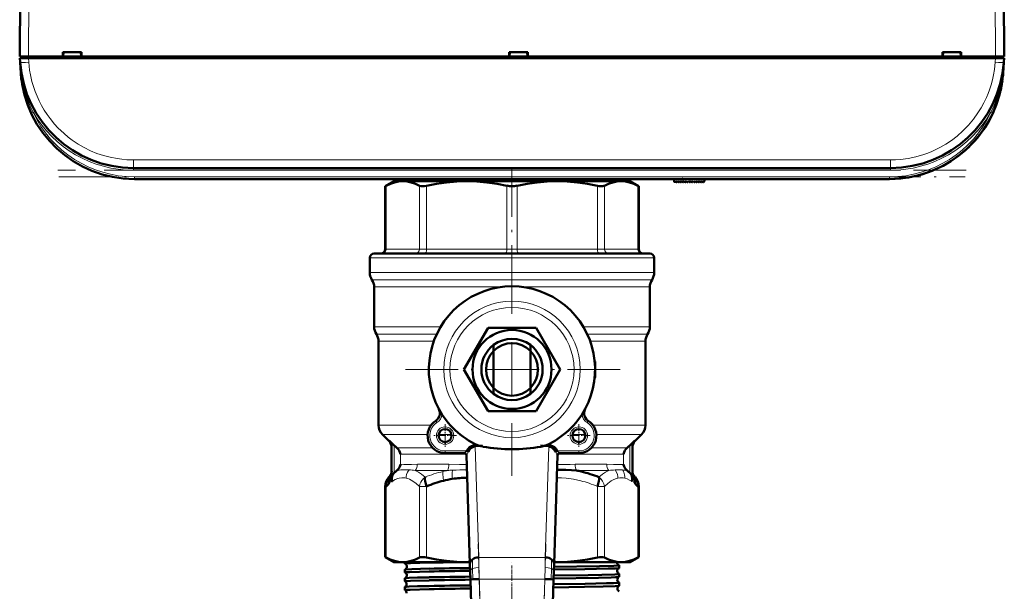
# Model space of a CAD drawing. Extents: x -1438 to 1837, y -1673 to 612.
# Tile 12 of 95: x 184 to 409, y -1539 to -1409. Entities that reach past the tile are written whole.
import ezdxf

# ---------------------------------------------------------------- set-up
doc = ezdxf.new("R2010")
doc.units = 0
doc.linetypes.add('DASHDOT', pattern=[18.5, 12, -3, 0.5, -3])

msp = doc.modelspace()

# ---------------------------------------------------------------- linework, layer by layer
at = {"color": 7, "lineweight": 50}
for p, q in [((184.29, -1417.07), (184.67, -1345.02)), ((408.91, -1345.02), (409.29, -1417.07)), ((184.32, -1417.47), (186.31, -1417.47)), ((184.38, -1418.38), (184.32, -1417.47)), ((184.59, -1417.07), (184.59, -1417.47)), ((184.59, -1417.07), (186.29, -1417.07)), ((186.29, -1417.07), (194.14, -1417.07)), ((407.27, -1417.47), (186.31, -1417.47)), ((194.14, -1417.07), (194.14, -1416.07)), ((194.14, -1416.07), (198.44, -1416.07)), ((194.14, -1417.07), (194.23, -1417.07)), ((194.19, -1417.07), (198.39, -1417.07)), ((194.29, -1416.07), (194.23, -1417.07)), ((194.23, -1417.07), (194.29, -1416.07)), ((198.35, -1417.07), (194.23, -1417.07)), ((198.29, -1416.07), (198.36, -1417.07)), ((198.36, -1417.07), (198.44, -1417.07)), ((198.44, -1416.07), (198.44, -1417.07)), ((198.44, -1417.07), (296.14, -1417.07)), ((296.14, -1417.07), (296.14, -1416.07)), ((296.14, -1416.07), (300.44, -1416.07)), ((296.14, -1417.07), (296.23, -1417.07)), ((296.19, -1417.07), (300.39, -1417.07)), ((296.29, -1416.07), (296.23, -1417.07)), ((296.23, -1417.07), (296.29, -1416.07)), ((300.35, -1417.07), (296.23, -1417.07)), ((300.29, -1416.07), (300.36, -1417.07)), ((300.36, -1417.07), (300.44, -1417.07)), ((300.44, -1416.07), (300.44, -1417.07)), ((300.44, -1417.07), (395.14, -1417.07)), ((395.14, -1417.07), (395.14, -1416.07)), ((395.14, -1416.07), (399.44, -1416.07)), ((395.14, -1417.07), (395.23, -1417.07)), ((395.19, -1417.07), (399.39, -1417.07)), ((395.29, -1416.07), (395.23, -1417.07)), ((395.29, -1416.07), (395.23, -1417.07)), ((399.35, -1417.07), (395.23, -1417.07)), ((399.29, -1416.07), (399.36, -1417.07)), ((399.36, -1417.07), (399.44, -1417.07)), ((399.44, -1416.07), (399.44, -1417.07)), ((399.44, -1417.07), (407.29, -1417.07)), ((407.27, -1417.47), (409.26, -1417.47)), ((407.29, -1417.07), (409.29, -1417.07)), ((407.3, -1417.07), (408.99, -1417.07)), ((408.99, -1417.47), (408.99, -1417.07)), ((409.26, -1417.47), (409.2, -1418.38)), ((184.56, -1420.88), (184.38, -1418.4)), ((409.2, -1418.38), (409.02, -1420.88)), ((407.41, -1428.24), (407.41, -1428.25)), ((407.41, -1428.24), (407.41, -1428.25)), ((406.13, -1431.11), (406.28, -1430.82)), ((406.13, -1431.11), (406.18, -1431.02)), ((399.22, -1439.46), (399.28, -1439.41)), ((399.22, -1439.46), (399.22, -1439.46)), ((399.36, -1439.35), (399.23, -1439.45)), ((399.42, -1439.29), (399.43, -1439.29)), ((400.8, -1438.1), (400.82, -1438.08)), ((383.26, -1442.57), (210.32, -1442.57)), ((383.09, -1445.07), (210.49, -1445.07)), ((212.89, -1445.07), (223.09, -1445.07)), ((223.09, -1445.07), (283.09, -1445.07)), ((269.79, -1445.57), (267.81, -1446.71)), ((268.04, -1446.59), (267.81, -1446.71)), ((267.81, -1446.71), (267.81, -1461.07)), ((271.85, -1445.57), (269.79, -1445.57)), ((286.46, -1445.57), (271.85, -1445.57)), ((272.64, -1445.26), (272.64, -1445.57)), ((283.09, -1445.07), (293.29, -1445.07)), ((296.79, -1445.57), (286.46, -1445.57)), ((307.12, -1445.57), (296.79, -1445.57)), ((321.74, -1445.57), (307.12, -1445.57)), ((323.79, -1445.57), (321.74, -1445.57)), ((323.79, -1445.57), (325.77, -1446.71)), ((325.77, -1446.71), (325.54, -1446.59)), ((325.77, -1446.71), (325.77, -1461.07)), ((333.84, -1445.65), (333.79, -1445.07)), ((334.01, -1445.72), (334.16, -1445.57)), ((334.16, -1445.57), (334.3, -1445.77)), ((334.46, -1445.78), (334.67, -1445.57)), ((334.67, -1445.57), (334.81, -1445.77)), ((334.97, -1445.78), (335.18, -1445.57)), ((335.18, -1445.57), (335.32, -1445.77)), ((335.48, -1445.78), (335.69, -1445.57)), ((335.69, -1445.57), (335.83, -1445.77)), ((336.2, -1445.57), (335.99, -1445.78)), ((336.34, -1445.77), (336.2, -1445.57)), ((336.71, -1445.57), (336.5, -1445.78)), ((336.85, -1445.77), (336.71, -1445.57)), ((337.22, -1445.57), (337.01, -1445.78)), ((337.36, -1445.77), (337.22, -1445.57)), ((337.73, -1445.57), (337.52, -1445.78)), ((337.87, -1445.77), (337.73, -1445.57)), ((338.24, -1445.57), (338.03, -1445.78)), ((338.38, -1445.77), (338.24, -1445.57)), ((338.75, -1445.57), (338.54, -1445.78)), ((338.89, -1445.77), (338.75, -1445.57)), ((339.26, -1445.57), (339.05, -1445.78)), ((339.4, -1445.77), (339.26, -1445.57)), ((339.77, -1445.57), (339.56, -1445.78)), ((339.91, -1445.77), (339.77, -1445.57)), ((340.28, -1445.57), (340.07, -1445.78)), ((340.42, -1445.76), (340.28, -1445.57)), ((340.75, -1445.57), (340.58, -1445.77)), ((340.79, -1445.07), (340.75, -1445.57)), ((296.79, -1462.07), (265.29, -1462.07)), ((328.29, -1462.07), (296.79, -1462.07)), ((264.29, -1463.07), (264.29, -1466.41)), ((329.29, -1463.07), (329.29, -1466.41)), ((265.29, -1469.73), (265.29, -1478.82)), ((328.29, -1469.73), (328.29, -1478.82)), ((285.82, -1488.57), (291.31, -1479.07)), ((291.31, -1479.07), (302.28, -1479.07)), ((302.28, -1479.07), (307.76, -1488.57)), ((266.29, -1482.14), (266.29, -1501.32)), ((327.29, -1482.14), (327.29, -1501.32)), ((292.59, -1482.97), (292.59, -1484.28)), ((292.59, -1484.28), (292.59, -1492.85)), ((300.99, -1484.28), (300.99, -1482.97)), ((300.99, -1492.85), (300.99, -1484.28)), ((315.79, -1487.07), (315.79, -1490.07)), ((291.31, -1498.07), (285.82, -1488.57)), ((307.76, -1488.57), (302.28, -1498.07)), ((292.59, -1492.85), (292.59, -1494.17)), ((300.99, -1494.17), (300.99, -1492.85)), ((280.08, -1497.6), (280.05, -1497.63)), ((302.28, -1498.07), (291.31, -1498.07)), ((313.53, -1497.63), (313.51, -1497.6)), ((280.3, -1498.78), (280.79, -1498.82)), ((313.29, -1498.78), (312.79, -1498.82)), ((268.71, -1504.98), (267.17, -1503.45)), ((269.89, -1505.92), (268.7, -1504.77)), ((324.89, -1504.77), (323.69, -1505.92)), ((324.88, -1504.98), (326.41, -1503.45)), ((269.29, -1506.19), (269.29, -1512.43)), ((286.82, -1507.4), (286.43, -1507.18)), ((288.36, -1506.21), (288.36, -1505.86)), ((305.22, -1505.86), (305.22, -1506.21)), ((307.15, -1507.18), (306.76, -1507.4)), ((324.29, -1506.19), (324.29, -1512.43)), ((285.88, -1507.68), (281.5, -1507.68)), ((286.37, -1508.17), (287.18, -1533)), ((306.4, -1533), (307.21, -1508.17)), ((312.08, -1507.68), (307.7, -1507.68)), ((269.89, -1512.22), (270.12, -1512)), ((270.12, -1512), (270.15, -1511.98)), ((271.29, -1510.34), (271.31, -1510.24)), ((307.1, -1511.51), (307.43, -1511.51)), ((322.27, -1510.24), (322.29, -1510.34)), ((323.44, -1511.98), (323.46, -1512)), ((323.46, -1512), (323.69, -1512.22)), ((268.71, -1513.14), (268.67, -1513.19)), ((268.71, -1513.15), (268.76, -1513.09)), ((268.76, -1513.1), (268.76, -1513.09)), ((269.26, -1512.82), (269.89, -1512.22)), ((323.69, -1512.22), (324.1, -1512.61)), ((324.1, -1512.61), (324.32, -1512.82)), ((324.35, -1513.03), (324.37, -1513.1)), ((324.82, -1513.1), (324.79, -1513.06)), ((324.82, -1513.1), (324.91, -1513.19)), ((267.81, -1515.29), (267.81, -1531.43)), ((325.77, -1515.29), (325.77, -1531.43)), ((267.81, -1531.43), (268.04, -1531.54)), ((269.79, -1532.57), (267.81, -1531.43)), ((323.79, -1532.57), (325.77, -1531.43)), ((325.54, -1531.54), (325.77, -1531.43)), ((269.79, -1532.57), (271.85, -1532.57)), ((271.85, -1532.57), (286.46, -1532.57)), ((272.33, -1532.93), (272.33, -1532.57)), ((272.33, -1534.95), (272.33, -1534.3)), ((286.46, -1532.57), (287.17, -1532.57)), ((287.18, -1533), (287.23, -1534.62)), ((306.35, -1534.62), (306.4, -1533)), ((306.42, -1532.57), (307.12, -1532.57)), ((307.12, -1532.57), (321.74, -1532.57)), ((321.25, -1533.94), (321.25, -1533.31)), ((321.74, -1532.57), (323.79, -1532.57)), ((272.33, -1536.97), (272.33, -1536.28)), ((287.23, -1534.62), (287.29, -1536.53)), ((287.87, -1536.51), (287.29, -1536.53)), ((287.29, -1536.53), (289.89, -1616.63)), ((289.29, -1536.47), (287.87, -1536.51)), ((303.69, -1616.63), (306.29, -1536.53)), ((304.29, -1536.47), (305.71, -1536.51)), ((305.71, -1536.51), (306.29, -1536.53)), ((306.29, -1536.53), (306.35, -1534.62)), ((321.25, -1535.96), (321.25, -1535.29)), ((272.33, -1538.99), (272.33, -1538.26)), ((272.34, -1538.99), (272.33, -1538.99)), ((321.25, -1537.98), (321.25, -1537.27))]:
    msp.add_line(p, q, dxfattribs=at)
at = {"color": 7, "lineweight": 18}
for p, q in [((186.67, -1345.02), (186.29, -1417.07)), ((406.91, -1345.02), (407.29, -1417.07)), ((186.29, -1417.47), (186.29, -1417.07)), ((186.31, -1417.47), (186.38, -1418.38)), ((407.2, -1418.38), (407.27, -1417.47)), ((407.3, -1417.07), (407.3, -1417.47)), ((409.2, -1418.43), (409.2, -1418.38)), ((187.06, -1429.98), (186.92, -1430.04)), ((187.38, -1429.83), (187.06, -1429.98)), ((406.21, -1429.83), (406.53, -1429.98)), ((406.53, -1429.98), (406.66, -1430.04)), ((210.32, -1440.71), (383.26, -1440.71)), ((210.32, -1440.71), (210.32, -1442.57)), ((383.26, -1440.71), (383.26, -1442.57)), ((210.32, -1443.07), (210.32, -1442.57)), ((383.26, -1443.07), (210.32, -1443.07)), ((383.26, -1443.07), (383.26, -1442.57)), ((210.49, -1444.57), (383.09, -1444.57)), ((210.49, -1445.07), (210.49, -1444.57)), ((268.04, -1461.07), (268.04, -1446.59)), ((275.65, -1461.07), (275.65, -1446.59)), ((277.27, -1461.07), (277.27, -1446.59)), ((295.64, -1461.07), (295.64, -1446.59)), ((297.94, -1461.07), (297.94, -1446.59)), ((316.31, -1461.07), (316.31, -1446.59)), ((317.93, -1461.07), (317.93, -1446.59)), ((325.54, -1461.07), (325.54, -1446.59)), ((335.86, -1445.8), (335.8, -1445.07)), ((383.09, -1444.57), (383.09, -1445.07)), ((268.04, -1461.07), (267.81, -1461.07)), ((268.04, -1461.07), (275.65, -1461.07)), ((277.27, -1461.07), (275.65, -1461.07)), ((277.27, -1461.07), (295.64, -1461.07)), ((297.94, -1461.07), (295.64, -1461.07)), ((297.94, -1461.07), (316.31, -1461.07)), ((317.93, -1461.07), (316.31, -1461.07)), ((317.93, -1461.07), (325.54, -1461.07)), ((325.77, -1461.07), (325.54, -1461.07)), ((296.79, -1463.07), (264.29, -1463.07)), ((329.29, -1463.07), (296.79, -1463.07)), ((296.79, -1466.41), (264.29, -1466.41)), ((329.29, -1466.41), (296.79, -1466.41)), ((296.79, -1468.07), (264.79, -1468.07)), ((328.79, -1468.07), (296.79, -1468.07)), ((294.35, -1469.73), (265.29, -1469.73)), ((328.29, -1469.73), (299.24, -1469.73)), ((280.48, -1478.82), (265.29, -1478.82)), ((279.6, -1480.48), (265.79, -1480.48)), ((328.29, -1478.82), (313.1, -1478.82)), ((327.79, -1480.48), (313.99, -1480.48)), ((278.91, -1482.14), (266.29, -1482.14)), ((327.29, -1482.14), (314.67, -1482.14)), ((315.73, -1487.07), (315.79, -1487.07)), ((315.79, -1490.07), (315.73, -1490.07)), ((279.37, -1500.3), (279.64, -1500.72)), ((314.21, -1500.3), (313.95, -1500.72)), ((278.27, -1501.32), (266.29, -1501.32)), ((327.29, -1501.32), (315.31, -1501.32)), ((277.51, -1503.45), (267.17, -1503.45)), ((268.7, -1504.93), (268.7, -1504.77)), ((268.71, -1504.98), (268.7, -1504.93)), ((282.98, -1503.45), (280.02, -1503.45)), ((313.56, -1503.45), (310.6, -1503.45)), ((326.41, -1503.45), (316.07, -1503.45)), ((324.89, -1504.77), (324.88, -1504.98)), ((269.89, -1512.22), (269.89, -1505.92)), ((278.64, -1506.48), (270.5, -1506.48)), ((281.5, -1507.68), (281.5, -1507.18)), ((286.43, -1507.18), (281.5, -1507.18)), ((288.36, -1505.86), (288.92, -1505.86)), ((288.36, -1506.21), (289.18, -1531.52)), ((288.36, -1506.21), (290.15, -1506.21)), ((303.43, -1506.21), (305.22, -1506.21)), ((304.4, -1531.52), (305.22, -1506.21)), ((304.66, -1505.86), (305.22, -1505.86)), ((312.08, -1507.18), (307.15, -1507.18)), ((312.08, -1507.68), (312.08, -1507.18)), ((323.08, -1506.48), (314.94, -1506.48)), ((323.69, -1505.92), (323.69, -1512.22)), ((286.28, -1507.9), (271.31, -1507.9)), ((271.31, -1510.24), (271.31, -1507.9)), ((322.27, -1507.9), (307.3, -1507.9)), ((322.27, -1507.9), (322.27, -1510.24)), ((270.72, -1511.65), (270.5, -1511.65)), ((282.05, -1511.65), (274.67, -1511.65)), ((282.37, -1510.24), (275.16, -1510.24)), ((318.43, -1510.24), (311.21, -1510.24)), ((318.91, -1511.65), (311.54, -1511.65)), ((323.08, -1511.65), (322.86, -1511.65)), ((268.71, -1513.15), (268.75, -1513.1)), ((268.83, -1513.07), (268.84, -1513.07)), ((324.32, -1514.1), (324.34, -1514.07)), ((324.35, -1513.03), (324.38, -1513.1)), ((324.74, -1513.06), (324.75, -1513.07)), ((267.81, -1515.29), (268.04, -1515.29)), ((268.04, -1515.29), (268.04, -1531.54)), ((275.65, -1515.29), (277.27, -1515.29)), ((275.65, -1515.29), (275.65, -1531.54)), ((277.27, -1515.29), (277.27, -1531.54)), ((316.31, -1515.29), (316.31, -1531.54)), ((316.31, -1515.29), (317.93, -1515.29)), ((317.93, -1515.29), (317.93, -1531.54)), ((325.54, -1515.29), (325.54, -1531.54)), ((325.54, -1515.29), (325.77, -1515.29)), ((287.74, -1531.97), (287.8, -1534.06)), ((289.18, -1531.52), (304.4, -1531.52)), ((289.18, -1531.52), (289.23, -1533.79)), ((304.35, -1533.79), (304.4, -1531.52)), ((305.84, -1531.97), (305.78, -1534.06)), ((287.8, -1534.06), (287.87, -1536.51)), ((289.23, -1533.79), (289.29, -1536.47)), ((304.29, -1536.47), (304.35, -1533.79)), ((305.78, -1534.06), (305.71, -1536.51)), ((289.29, -1536.47), (291.89, -1616.56)), ((289.29, -1536.47), (304.29, -1536.47)), ((301.69, -1616.56), (304.29, -1536.47))]:
    msp.add_line(p, q, dxfattribs=at)
at = {"color": 7, "linetype": 'DASHDOT', "lineweight": 18, "ltscale": 0.012015}
for p, q in [((186.28, -1417.03), (186.28, -1417.51)), ((407.3, -1417.03), (407.3, -1417.51))]:
    msp.add_line(p, q, dxfattribs=at)
at = {"color": 7, "linetype": 'DASHDOT', "lineweight": 18}
for p, q in [((400.56, -1443.07), (193.02, -1443.07)), ((296.79, -1472.17), (296.79, -1442.87)), ((193.23, -1444.57), (400.35, -1444.57)), ((296.79, -1463.87), (296.79, -1513.27)), ((321.49, -1488.57), (272.09, -1488.57)), ((289.03, -1528.4), (292.15, -1624.63)), ((301.43, -1624.63), (304.55, -1528.4)), ((296.79, -1605.84), (296.79, -1533.19))]:
    msp.add_line(p, q, dxfattribs=at)
at = {"color": 7, "linetype": 'DASHDOT', "lineweight": 18, "ltscale": 0.028003}
msp.add_line((335.87, -1445.92), (335.78, -1444.8), dxfattribs=at)
at = {"color": 7, "linetype": 'DASHDOT', "lineweight": 18, "ltscale": 0.129999}
for p, q in [((281.5, -1501.08), (281.5, -1506.28)), ((312.08, -1501.08), (312.08, -1506.28)), ((314.68, -1503.68), (309.48, -1503.68))]:
    msp.add_line(p, q, dxfattribs=at)
at = {"color": 7, "linetype": 'DASHDOT', "lineweight": 18, "ltscale": 0.13}
msp.add_line((284.1, -1503.68), (278.9, -1503.68), dxfattribs=at)
at = {"color": 7, "linetype": 'DASHDOT', "lineweight": 18, "ltscale": 0.14782}
for p, q in [((286.92, -1507.18), (281.01, -1507.18)), ((312.57, -1507.18), (306.66, -1507.18))]:
    msp.add_line(p, q, dxfattribs=at)
at = {"color": 7, "linetype": 'DASHDOT', "lineweight": 18, "ltscale": 0.053854}
for p, q in [((288.18, -1505.86), (290.33, -1505.86)), ((303.25, -1505.86), (305.4, -1505.86))]:
    msp.add_line(p, q, dxfattribs=at)
at = {"color": 7, "linetype": 'DASHDOT', "lineweight": 18, "ltscale": 0.000189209}
msp.add_line((296.79, -1532.57), (296.79, -1532.56), dxfattribs=at)
at = {"color": 7, "linetype": 'DASHDOT', "lineweight": 18, "ltscale": 0.042889}
msp.add_line((296.79, -1534.87), (296.79, -1533.16), dxfattribs=at)
at = {"color": 7, "linetype": 'DASHDOT', "lineweight": 18, "ltscale": 0.456761}
msp.add_line((287.66, -1536.47), (305.93, -1536.47), dxfattribs=at)
at = {"color": 7, "linetype": 'DASHDOT', "lineweight": 18, "ltscale": 0.043887}
msp.add_line((296.79, -1536.89), (296.79, -1535.14), dxfattribs=at)
at = {"color": 7, "linetype": 'DASHDOT', "lineweight": 18, "ltscale": 0.045029}
msp.add_line((296.79, -1538.92), (296.79, -1537.12), dxfattribs=at)
at = {"color": 7, "lineweight": 18}
for points in [[(210.32, -1440.71), (208.77, -1440.66), (207.66, -1440.56), (206.53, -1440.41), (205, -1440.11), (203.45, -1439.7), (201.95, -1439.2), (200.48, -1438.6), (199.04, -1437.89), (197.64, -1437.08), (196.31, -1436.19), (195.36, -1435.47), (194.44, -1434.7), (193.02, -1433.35), (192.25, -1432.5), (191.23, -1431.26), (190.54, -1430.3), (189.89, -1429.31), (189.29, -1428.28), (188.74, -1427.22), (188.25, -1426.14), (187.81, -1425.04), (187.43, -1423.92), (187.1, -1422.79), (186.75, -1421.26), (186.57, -1420.19), (186.38, -1418.38)], [(383.26, -1440.71), (384.4, -1440.68), (385.57, -1440.6), (387.29, -1440.37), (389.04, -1440), (390.89, -1439.46), (391.82, -1439.13), (392.74, -1438.76), (393.65, -1438.34), (394.55, -1437.89), (395.9, -1437.11), (397.22, -1436.23), (398.49, -1435.26), (399.83, -1434.07), (401.09, -1432.78), (402.24, -1431.4), (403.27, -1429.96), (403.98, -1428.82), (404.62, -1427.65), (405.19, -1426.46), (405.57, -1425.56), (405.91, -1424.66), (406.27, -1423.52), (406.58, -1422.39), (406.83, -1421.23), (407.02, -1420.08), (407.2, -1418.38)], [(285.88, -1507.68), (285.89, -1507.68), (285.89, -1507.68), (285.93, -1507.65), (286.43, -1507.18)], [(286.82, -1507.4), (286.53, -1507.97), (286.44, -1508.14), (286.41, -1508.18), (286.39, -1508.2), (286.39, -1508.2), (286.39, -1508.2), (286.39, -1508.2), (286.38, -1508.2)], [(307.15, -1507.18), (307.63, -1507.62), (307.68, -1507.67), (307.69, -1507.68), (307.7, -1507.68)], [(269.47, -1514.1), (269.45, -1513.75), (269.48, -1513.4), (269.55, -1513.06), (269.66, -1512.74), (269.86, -1512.35), (270.12, -1512)], [(270.72, -1511.65), (271.4, -1511.54), (272.44, -1511.51), (272.63, -1511.51)], [(271.31, -1510.24), (272.05, -1510.29), (273.84, -1510.28), (275.16, -1510.24)], [(273.26, -1511.53), (272.94, -1512.04), (272.72, -1512.6), (272.64, -1512.99), (272.6, -1513.39)], [(274.67, -1511.65), (275.39, -1512.03), (276.14, -1512.53), (276.92, -1513.17)], [(281.02, -1511.87), (280.99, -1512.53), (281.03, -1513.27), (281.12, -1514)], [(282.37, -1510.24), (284.77, -1510.28), (286.44, -1510.31)], [(283.18, -1511.58), (283.11, -1512.22), (283.1, -1512.92), (283.15, -1513.58)], [(307.14, -1510.31), (310.05, -1510.25), (311.21, -1510.24)], [(316.66, -1513.17), (317.44, -1512.53), (318.19, -1512.03), (318.91, -1511.65)], [(318.43, -1510.24), (319.99, -1510.29), (321.97, -1510.25), (322.27, -1510.24)], [(320.34, -1511.53), (320.66, -1512.04), (320.88, -1512.6), (320.96, -1512.99), (321, -1513.39)], [(322.02, -1511.53), (322.31, -1512.04), (322.49, -1512.61), (322.55, -1513.01), (322.57, -1513.41)], [(323.46, -1512), (323.78, -1512.45), (324, -1512.96), (324.11, -1513.52), (324.12, -1514.1)], [(324.29, -1511.88), (324.36, -1512.36), (324.52, -1512.74), (324.74, -1513.06)], [(268.64, -1514.73), (268.9, -1514.45), (269.19, -1513.95)], [(269.21, -1513.09), (269.21, -1513.09), (269.21, -1513.09), (269.22, -1513.08), (269.22, -1513.09), (269.22, -1513.1)], [(269.47, -1514.1), (270.07, -1513.75), (270.71, -1513.49), (271.03, -1513.41), (271.65, -1513.32), (272.28, -1513.34), (272.6, -1513.39)], [(272.6, -1513.39), (273.01, -1513.5), (273.4, -1513.65), (274.16, -1514.06), (274.92, -1514.62), (275.65, -1515.29)], [(275.65, -1515.29), (275.76, -1514.81), (275.95, -1514.34), (276.21, -1513.91), (276.54, -1513.51), (276.92, -1513.17)], [(307.04, -1513.31), (308.1, -1513.33), (309.2, -1513.42), (310.88, -1513.65), (312.51, -1514.01)], [(317.93, -1515.29), (318.69, -1514.6), (319.44, -1514.05), (320.04, -1513.72), (320.69, -1513.47), (321, -1513.39)], [(322.57, -1513.41), (323.13, -1513.58), (323.67, -1513.84), (324.12, -1514.1)], [(324.12, -1514.1), (324.2, -1514.14), (324.3, -1514.11), (324.32, -1514.1)], [(324.37, -1513.1), (324.37, -1513.09), (324.37, -1513.09), (324.37, -1513.1), (324.38, -1513.1), (324.38, -1513.1)], [(324.38, -1513.1), (324.38, -1513.1), (324.4, -1513.09), (324.44, -1513.1), (324.53, -1513.1), (324.64, -1513.09)], [(324.39, -1513.95), (324.62, -1514.37), (324.9, -1514.69), (324.94, -1514.73)], [(287.23, -1534.62), (287.27, -1534.48), (287.37, -1534.33), (287.55, -1534.19), (287.8, -1534.06)], [(287.8, -1534.06), (288.13, -1533.95), (288.49, -1533.87), (289.23, -1533.79)], [(305.78, -1534.06), (305.45, -1533.95), (305.09, -1533.87), (304.35, -1533.79)], [(306.35, -1534.62), (306.32, -1534.48), (306.21, -1534.33), (306.03, -1534.19), (305.78, -1534.06)]]:
    msp.add_lwpolyline(points, dxfattribs=at)
at = {"color": 7, "lineweight": 50}
for points in [[(271.85, -1445.57), (270.89, -1445.63), (269.93, -1445.83), (268.99, -1446.15), (268.04, -1446.59)], [(275.65, -1446.59), (274.71, -1446.15), (273.76, -1445.83), (272.8, -1445.63), (271.85, -1445.57)], [(276.65, -1445.07), (273.42, -1445.18), (272.78, -1445.22), (272.66, -1445.25)], [(277.27, -1446.59), (276.78, -1446.68), (276.32, -1446.71), (276, -1446.69), (275.65, -1446.59)], [(286.46, -1445.57), (284.15, -1445.63), (281.84, -1445.83), (279.55, -1446.15), (277.27, -1446.59)], [(315.52, -1445.07), (305.7, -1445.23), (290.78, -1445.43), (281.36, -1445.57)], [(295.64, -1446.59), (293.37, -1446.15), (291.07, -1445.83), (288.77, -1445.63), (286.46, -1445.57)], [(307.12, -1445.57), (304.81, -1445.63), (302.51, -1445.83), (300.22, -1446.15), (297.94, -1446.59)], [(316.31, -1446.59), (314.03, -1446.15), (311.74, -1445.83), (309.43, -1445.63), (307.12, -1445.57)], [(317.93, -1446.59), (317.76, -1446.66), (317.55, -1446.7), (317.17, -1446.71), (316.73, -1446.67), (316.31, -1446.59)], [(321.74, -1445.57), (320.78, -1445.63), (319.82, -1445.83), (318.87, -1446.15), (317.93, -1446.59)], [(325.54, -1446.59), (324.6, -1446.15), (323.65, -1445.83), (322.69, -1445.63), (321.74, -1445.57)], [(268.7, -1504.77), (268.96, -1505.1), (269.15, -1505.47), (269.26, -1505.87), (269.29, -1506.19)], [(324.89, -1504.77), (324.62, -1505.1), (324.43, -1505.47), (324.32, -1505.88), (324.29, -1506.19)], [(288.36, -1505.86), (287.92, -1505.92), (287.5, -1506.08), (287.11, -1506.34), (286.74, -1506.72), (286.43, -1507.18)], [(288.36, -1506.21), (288, -1506.26), (287.67, -1506.41), (287.26, -1506.74), (286.94, -1507.18), (286.82, -1507.4)], [(290.15, -1506.21), (289.65, -1506.11), (289.16, -1505.96), (288.92, -1505.86)], [(304.66, -1505.86), (304.34, -1505.98), (303.68, -1506.16), (303.43, -1506.21)], [(307.15, -1507.18), (306.85, -1506.73), (306.48, -1506.35), (306.06, -1506.07), (305.65, -1505.91), (305.22, -1505.86)], [(306.76, -1507.4), (306.46, -1506.91), (306.07, -1506.52), (305.74, -1506.32), (305.38, -1506.22), (305.22, -1506.21)], [(307.2, -1508.2), (307.2, -1508.2), (307.19, -1508.2), (307.19, -1508.2), (307.19, -1508.2), (307.18, -1508.19), (307.16, -1508.15), (307.05, -1507.96)], [(269.29, -1511.88), (269.25, -1512.25), (269.13, -1512.61), (268.93, -1512.95), (268.84, -1513.07)], [(307.43, -1511.51), (309.13, -1511.54), (310.37, -1511.58), (311.54, -1511.65)], [(268.94, -1513.09), (268.72, -1513.63), (268.62, -1514.22), (268.64, -1514.73)], [(269.19, -1513.95), (269.28, -1514.09), (269.33, -1514.13), (269.37, -1514.14), (269.4, -1514.13), (269.47, -1514.1)], [(324.94, -1514.73), (324.95, -1514.13), (324.84, -1513.55), (324.64, -1513.09)], [(324.82, -1513.11), (324.84, -1513.12), (324.84, -1513.12), (324.83, -1513.11), (324.82, -1513.09)], [(325.54, -1515.29), (325.57, -1514.82), (325.52, -1514.36), (325.38, -1513.92), (325.18, -1513.53), (324.91, -1513.19)], [(268.04, -1531.54), (268.98, -1531.98), (269.93, -1532.3), (270.89, -1532.5), (271.85, -1532.57)], [(271.85, -1532.57), (272.8, -1532.5), (273.76, -1532.3), (274.71, -1531.98), (275.65, -1531.54)], [(275.65, -1531.54), (275.82, -1531.48), (276.04, -1531.44), (276.42, -1531.43), (276.85, -1531.47), (277.27, -1531.54)], [(277.27, -1531.54), (279.55, -1531.98), (281.84, -1532.3), (284.15, -1532.5), (286.46, -1532.57)], [(307.12, -1532.57), (309.44, -1532.5), (311.74, -1532.3), (314.03, -1531.98), (316.31, -1531.54)], [(316.31, -1531.54), (316.8, -1531.46), (317.26, -1531.43), (317.58, -1531.44), (317.93, -1531.54)], [(317.93, -1531.54), (318.87, -1531.98), (319.82, -1532.3), (320.78, -1532.5), (321.74, -1532.57)], [(321.74, -1532.57), (322.69, -1532.5), (323.65, -1532.3), (324.6, -1531.98), (325.54, -1531.54)], [(272.33, -1532.93), (272.33, -1532.93), (272.33, -1532.93), (272.34, -1532.92), (272.35, -1532.92), (272.48, -1532.9), (273.62, -1532.83), (277.84, -1532.71)], [(272.34, -1534.29), (272.39, -1534.28), (272.57, -1534.26), (273.91, -1534.19), (277.84, -1534.08)], [(306.36, -1534.31), (313.45, -1534.2), (318.78, -1534.08), (320.43, -1534.02), (321.12, -1533.97), (321.22, -1533.96), (321.24, -1533.95)], [(306.38, -1533.68), (316.78, -1533.5), (320.05, -1533.41), (320.87, -1533.36), (321.21, -1533.33), (321.24, -1533.32), (321.25, -1533.31), (321.25, -1533.31), (321.25, -1533.31), (321.25, -1533.31)], [(272.33, -1534.95), (272.33, -1534.95), (272.33, -1534.94), (272.34, -1534.94), (272.34, -1534.94), (272.38, -1534.93), (272.72, -1534.89), (273.4, -1534.85), (275.65, -1534.78), (277.84, -1534.73)], [(272.33, -1536.97), (272.33, -1536.97), (272.33, -1536.96), (272.34, -1536.96), (272.35, -1536.95), (272.48, -1536.93), (273.6, -1536.86), (277.84, -1536.75)], [(272.34, -1536.28), (272.35, -1536.27), (272.4, -1536.26), (272.73, -1536.23), (273.32, -1536.19), (275.16, -1536.13), (277.84, -1536.07)], [(306.29, -1536.33), (316.53, -1536.16), (319.44, -1536.08), (320.43, -1536.04), (321.12, -1535.99), (321.22, -1535.97), (321.24, -1535.96)], [(306.32, -1535.66), (314.16, -1535.54), (317.31, -1535.47), (320.29, -1535.38), (321.09, -1535.33), (321.23, -1535.3), (321.24, -1535.3), (321.25, -1535.3), (321.25, -1535.29), (321.25, -1535.29)], [(272.33, -1538.99), (272.33, -1538.99), (272.33, -1538.98), (272.34, -1538.98), (272.35, -1538.97), (272.51, -1538.95), (273.53, -1538.89), (277.84, -1538.77)], [(272.34, -1538.26), (272.35, -1538.25), (272.4, -1538.24), (272.72, -1538.21), (273.3, -1538.18), (275.16, -1538.11), (277.84, -1538.05)], [(306.23, -1538.35), (313.38, -1538.24), (317.59, -1538.16), (320.36, -1538.06), (321.06, -1538.02), (321.21, -1537.99), (321.24, -1537.98)], [(306.25, -1537.64), (313.5, -1537.53), (318.35, -1537.43), (320, -1537.38), (321.11, -1537.31), (321.23, -1537.29), (321.25, -1537.28), (321.25, -1537.28), (321.25, -1537.28), (321.25, -1537.27)]]:
    msp.add_lwpolyline(points, dxfattribs=at)
at = {"color": 7, "lineweight": 18}
for centre, radius in [((296.79, -1488.57), 15.59), ((296.79, -1488.57), 14.17), ((281.5, -1503.68), 2), ((312.08, -1503.68), 2)]:
    msp.add_circle(centre, radius, dxfattribs=at)
at = {"color": 7, "lineweight": 50}
for centre, radius in [((296.79, -1488.57), 9.03), ((281.5, -1503.68), 1.5), ((312.08, -1503.68), 1.5)]:
    msp.add_circle(centre, radius, dxfattribs=at)
for centre, radius, start, end in [((210.32, -1416.57), 26, 184, 270), ((383.26, -1416.57), 26, 270, 356), ((210.49, -1419.07), 26, 184, 270), ((210.8, -1419.04), 26.31, 184.0161, 187.4848), ((383.09, -1419.07), 26, 270, 356), ((382.78, -1419.04), 26.31, 352.5155, 355.9841), ((210.57, -1419.05), 26.07, 187.8483, 193.0826), ((383.01, -1419.05), 26.08, 346.9169, 352.1515), ((383.09, -1419.07), 26, 270, 344.3815), ((383.13, -1419.09), 25.95, 332.4099, 334.5584), ((383.13, -1419.09), 25.95, 332.4099, 334.5584), ((383.09, -1419.07), 26, 313.5793, 331.8315), ((383.37, -1419.38), 25.58, 311.6184, 312.943), ((272.66, -1445.26), 0.0187, 97.8313, 154.5721), ((272.39, -1444.57), 0.724, 291.49, 316.8591), ((296.77, -1441.22), 5.48, 258.0896, 270.1696), ((296.81, -1441.22), 5.48, 269.8304, 281.9104), ((321.19, -1445.56), 0.745, 138.9135, 180.8033), ((333.94, -1445.65), 0.1, 185, 315), ((334.38, -1445.71), 0.1, 215, 315), ((334.89, -1445.71), 0.1, 215, 315), ((335.4, -1445.71), 0.1, 215, 315), ((335.91, -1445.71), 0.1, 215, 315), ((336.42, -1445.71), 0.1, 215, 315), ((336.93, -1445.71), 0.1, 215, 315), ((337.44, -1445.71), 0.1, 215, 315), ((337.96, -1445.71), 0.1, 215, 315), ((338.47, -1445.71), 0.1, 215, 315), ((338.98, -1445.71), 0.1, 215, 315), ((339.49, -1445.71), 0.1, 215, 315), ((340, -1445.71), 0.1, 215, 315), ((340.5, -1445.7), 0.1, 215, 319.585), ((265.29, -1463.07), 1, 90, 180), ((266.81, -1461.07), 1, 270, 360), ((326.77, -1461.07), 1, 180, 270), ((328.29, -1463.07), 1, 360, 90), ((267.29, -1466.41), 3, 180, 213.5573), ((326.29, -1466.41), 3, 326.4427, 360), ((262.29, -1469.73), 3, 0, 33.5573), ((331.29, -1469.73), 3, 146.4427, 180), ((296.79, -1488.57), 19, 331.6157, 208.3843), ((268.29, -1478.82), 3, 180, 213.5573), ((263.29, -1482.14), 3, 360, 33.5573), ((330.29, -1482.14), 3, 146.4427, 180), ((325.29, -1478.82), 3, 326.4427, 360), ((296.79, -1488.57), 7, 53.1301, 126.8699), ((296.79, -1488.57), 6, 45.573, 134.427), ((296.79, -1488.57), 7, 126.8699, 233.1301), ((296.79, -1488.57), 5.92, 135.2156, 224.7844), ((296.79, -1488.57), 7, 306.8699, 53.1301), ((296.79, -1488.57), 5.92, 315.2156, 44.7844), ((314.29, -1487.07), 1.5, 0, 22.414), ((314.29, -1490.07), 1.5, 337.5863, 360), ((296.79, -1488.57), 6, 225.573, 314.427), ((296.79, -1488.57), 7, 233.1301, 306.8699), ((278.3, -1498.61), 2, 2.2103, 29.2301), ((296.79, -1488.57), 19, 208.3843, 245.5264), ((296.79, -1488.57), 19, 294.4736, 331.6157), ((315.3, -1498.6), 2.02, 175.0865, 184.9697), ((315.31, -1498.6), 2.03, 175.291, 184.9605), ((315.28, -1498.61), 2, 156.0038, 175.0421), ((315.04, -1498.48), 1.73, 150.5425, 156.6087), ((281.5, -1503.68), 4, 122.2156, 270), ((278.3, -1498.61), 2, 302.2156, 355.1267), ((277.93, -1498.6), 2.37, 355.6677, 1.6398), ((312.08, -1503.68), 4, 270, 57.7844), ((315.28, -1498.61), 2, 184.8733, 237.7844), ((269.29, -1501.32), 3, 180, 225), ((324.29, -1501.32), 3, 315, 0), ((267.19, -1506.44), 2.1, 1.1389, 43.8616), ((326.39, -1506.44), 2.1, 136.1331, 178.8607), ((285.72, -1489.4), 22.88, 226.2262, 228.3152), ((268.8, -1508.4), 2.56, 11.3857, 48.536), ((296.82, -1469.79), 37.03, 259.6349, 269.9618), ((296.77, -1469.79), 37.03, 270.0379, 280.3656), ((324.78, -1508.4), 2.56, 131.464, 168.6143), ((307.87, -1489.4), 22.88, 311.6848, 313.7738), ((285.87, -1508.18), 0.5, 1.8565, 90), ((307.7, -1508.18), 0.5, 90.0587, 181.56), ((307.14, -1508.16), 0.0706, 332.5513, 357.3878), ((307.73, -1508.19), 0.523, 148.6671, 174.8417), ((307.71, -1508.18), 0.5, 175.7393, 178.1435), ((307.71, -1508.18), 0.5, 134.0717, 148.3263), ((307.72, -1508.2), 0.52, 98.2764, 133.2489), ((307.71, -1508.18), 0.5, 90, 97.6664), ((267.19, -1511.7), 2.11, 318.0189, 358.8385), ((283.46, -1526.26), 19.53, 131.584, 132.9905), ((268.8, -1509.73), 2.57, 311.5104, 346.3475), ((306.4, -1537.98), 26.82, 76.5957, 78.9593), ((305.49, -1541.42), 30.38, 68.4278, 76.4332), ((324.78, -1509.73), 2.57, 193.6524, 228.4897), ((310.12, -1526.26), 19.53, 47.0095, 48.416), ((326.39, -1511.7), 2.1, 181.0109, 221.69), ((270.81, -1515.29), 3, 135.0004, 179.9897), ((268.92, -1513.34), 0.285, 107.7309, 136.0957), ((267.22, -1511.72), 2.06, 319.7098, 333.3348), ((268.85, -1513.24), 0.171, 59.6827, 94.5427), ((267.14, -1511.68), 2.16, 333.1914, 338.6799), ((272.08, -1513.6), 2.91, 169.9603, 186.7061), ((264.72, -1512.28), 4.57, 349.7149, 353.2146), ((266.96, -1512.43), 2.33, 350.2761, 0.0272), ((288.04, -1540.94), 27.82, 104.4007, 112.7693), ((286.82, -1536.39), 23.11, 99.1239, 104.2603), ((286.47, -1534.16), 20.85, 89.7988, 99.1526), ((326.62, -1512.43), 2.33, 179.975, 189.7196), ((328.37, -1512.34), 4.07, 186.7444, 189.6518), ((321.54, -1513.6), 2.87, 353.1879, 10.1588), ((326.44, -1511.68), 2.16, 201.3201, 206.8087), ((326.32, -1511.75), 2.01, 206.5227, 223.9353), ((324.73, -1513.23), 0.17, 85.4868, 120.384), ((322.77, -1515.29), 3, 0.0103, 44.9996), ((275.84, -1523.06), 11.01, 130.8684, 135.1031), ((317.74, -1523.06), 11.01, 44.8969, 49.1316), ((272.34, -1532.93), 0.0145, 200.782, 258.3328), ((272.34, -1534.31), 0.0142, 101.5103, 159.0663), ((272.03, -1533.61), 0.742, 352.6733, 65.3932), ((272.04, -1533.62), 0.74, 294.5024, 352.9409), ((306.17, -2977.53), 1445.1, 90.78367, 91.12338), ((307.72, -3091.86), 1558.06, 90.75421, 91.09892), ((286.46, -1492.65), 39.91, 270, 271.0149), ((307.12, -1492.65), 39.91, 268.9853, 269.9999), ((321.54, -1532.62), 0.746, 176.3135, 183.7802), ((321.53, -1532.62), 0.74, 183.6304, 246.8494), ((321.57, -1534.61), 0.742, 115.9765, 183.8979), ((321.24, -1533.31), 0.0158, 22.882, 80.3359), ((321.24, -1533.93), 0.0132, 283.6255, 341.0246), ((272.34, -1534.94), 0.0119, 196.8948, 254.3208), ((272.34, -1536.29), 0.0116, 105.5576, 162.9629), ((272, -1535.61), 0.743, 352.6969, 62.572), ((272, -1535.62), 0.741, 297.3526, 352.8988), ((307.8, -3072.49), 1538.05, 90.76642, 91.11638), ((307.9, -3106.3), 1570.53, 90.75238, 91.0967), ((307.89, -3077.07), 1540.62, 90.76574, 91.11756), ((321.57, -1534.62), 0.741, 183.6634, 244.0841), ((321.6, -1536.61), 0.742, 118.8606, 183.8746), ((321.6, -1536.62), 0.742, 183.6938, 241.1753), ((321.24, -1535.3), 0.0127, 18.7319, 76.3304), ((321.24, -1535.95), 0.011, 287.7801, 344.8173), ((272.34, -1536.96), 0.0102, 193.6686, 250.1709), ((272.34, -1538.27), 0.0098, 109.8066, 166.2686), ((271.96, -1537.61), 0.743, 352.7121, 59.6357), ((271.96, -1537.62), 0.742, 300.3006, 352.87), ((271.93, -1539.61), 0.744, 352.7338, 56.57), ((308.01, -3117.84), 1580.08, 90.74976, 91.09432), ((308.06, -3088.05), 1549.58, 90.76535, 91.11755), ((321.64, -1538.61), 0.743, 121.8709, 183.8615), ((321.64, -1538.62), 0.743, 183.7187, 238.1576), ((321.24, -1537.28), 0.0106, 15.3321, 72.4338), ((321.24, -1537.97), 0.00945, 292.0189, 347.7772), ((321.24, -1539.26), 0.00906, 12.2529, 68.0265)]:
    msp.add_arc(centre, radius, start, end, dxfattribs=at)
at = {"color": 7, "lineweight": 18}
for centre, radius, start, end in [((235.52, -1414.8), 51.26, 184.0395, 186.8532), ((358.06, -1414.8), 51.26, 353.1467, 355.997), ((210.44, -1417.82), 26, 186.8416, 207.501), ((383.14, -1417.82), 26, 332.501, 353.1573), ((210.32, -1416.57), 26.5, 210.0262, 270), ((210.49, -1419.07), 25.5, 204.9597, 270), ((383.09, -1419.07), 25.5, 270, 335.0403), ((383.26, -1416.57), 26.5, 270, 329.9738), ((281.5, -1503.68), 3.5, 122.2156, 270), ((278.3, -1498.61), 2.5, 302.2156, 355.1267), ((312.08, -1503.68), 3.5, 270, 57.7844), ((315.28, -1498.61), 2.5, 184.8733, 237.7844), ((267.2, -1506.38), 2.09, 1.1183, 44.0989), ((329.53, -1495.99), 25.47, 206.6199, 208.0507), ((285.88, -1508.18), 0.5, 358.44, 89.9413), ((286.44, -1508.16), 0.0702, 182.5491, 207.5322), ((267.34, -1511.97), 1.95, 324.9785, 359.4035), ((273.28, -1516.9), 5.84, 116.0153, 122.4938), ((272.41, -1531.43), 19.92, 87.5588, 89.38), ((272.68, -1526.09), 14.58, 82.1675, 87.7251), ((288.07, -1541.37), 30.32, 103.4472, 111.5782), ((287.17, -1537.92), 26.77, 101.0367, 103.2785), ((285, -1548.94), 37.41, 92.7835, 94.5236), ((286.27, -1580.29), 68.78, 89.821, 92.573), ((320.92, -1526.21), 14.69, 92.26, 97.8533), ((321.16, -1531.96), 20.45, 89.3246, 92.2974), ((321.29, -1523.66), 12.15, 86.5907, 89.49), ((321.82, -1515.99), 4.46, 76.4996, 87.4592), ((320.3, -1516.9), 5.84, 57.5062, 63.9847), ((326.38, -1511.72), 2.09, 180.9671, 221.895), ((326.24, -1511.97), 1.95, 180.5508, 214.9871), ((269.11, -1511.89), 1.21, 261.6043, 272.1498), ((269.18, -1513.14), 0.0392, 66.1519, 116.598), ((269.2, -1513.09), 0.0134, 259.7841, 342.6634), ((305.43, -1541.28), 28.18, 67.2822, 75.4321), ((321.74, -1516.85), 3.54, 76.4344, 101.9912), ((321.5, -1513.78), 2.86, 354.0581, 24.1388), ((324.25, -1513.97), 0.137, 312.6707, 327.3092), ((323.89, -1513.86), 0.511, 338.5518, 350.4885), ((324.7, -1513.26), 0.194, 50.7485, 75.7432)]:
    msp.add_arc(centre, radius, start, end, dxfattribs=at)
at = {"color": 7, "lineweight": 50}
for centre, major_axis, ratio, start_param, end_param in [((186.29, -1417.08), (2, -0.01), 0.005236, 1.570824, 3.141593), ((270.81, -1515.29), (2.12, -2.12), 0.86285, 3.153154, 4.000482), ((278.42, -1515.29), (1.15, -2.77), 0.357397, 3.706526, 4.565415), ((315.16, -1515.29), (-1.15, -2.77), 0.357397, 1.717771, 2.57666), ((289.18, -1532.93), (2, 0.06), 0.706921, 1.547886, 3.141593), ((304.4, -1532.93), (-2, 0.06), 0.706921, 3.141593, 4.735299)]:
    msp.add_ellipse(centre, major_axis=major_axis, ratio=ratio, start_param=start_param, end_param=end_param, dxfattribs=at)
at = {"color": 7, "lineweight": 18}
for centre, major_axis, ratio, start_param, end_param in [((186.38, -1418.24), (-2, -0.14), 0.069587, 0, 1.56593), ((407.2, -1418.24), (2, -0.14), 0.069587, 4.717255, 6.283185), ((185.06, -1420.85), (0.499, 0.035), 0.175867, 3.141596, 3.651191), ((408.53, -1420.85), (0.499, -0.035), 0.174703, 5.772824, 6.282083), ((267.12, -1461.07), (0, -1), 0.92388, 0, 1.570796), ((274.73, -1461.07), (0, -1), 0.92388, 0, 1.570796), ((276.89, -1461.07), (0, -1), 0.382683, 0, 1.570796), ((295.26, -1461.07), (0, -1), 0.382683, 0, 1.570796), ((298.32, -1461.07), (0, -1), 0.382683, 4.712389, 6.283185), ((316.69, -1461.07), (0, -1), 0.382683, 4.712389, 6.283185), ((318.86, -1461.07), (0, -1), 0.92388, 4.712389, 6.283185), ((326.46, -1461.07), (0, -1), 0.92388, 4.712389, 6.283185), ((269.34, -1510.24), (0, -2), 0.980555, 0.785398, 1.522713), ((273.49, -1510.24), (0, 2), 0.832124, 3.926991, 4.712389), ((281.26, -1510.24), (0, -2), 0.554589, 0.785398, 1.570796), ((312.32, -1510.24), (0, -2), 0.554589, 4.712389, 5.497787), ((320.09, -1510.24), (0, -2), 0.832124, 4.712389, 5.497787), ((324.25, -1510.24), (0, -2), 0.980555, 4.760473, 5.497787), ((315.16, -1515.29), (2.12, -2.12), 0.862857, 0.858862, 1.717751)]:
    msp.add_ellipse(centre, major_axis=major_axis, ratio=ratio, start_param=start_param, end_param=end_param, dxfattribs=at)

doc.saveas('drawing.dxf')
